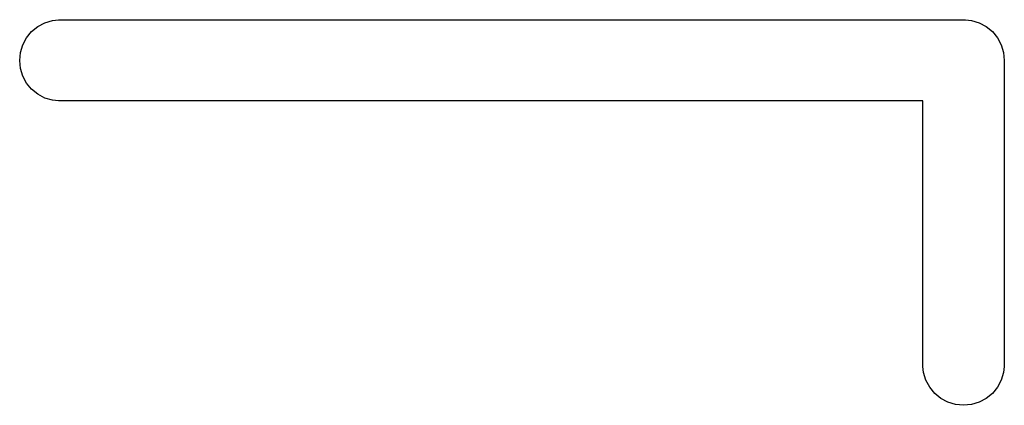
# Model space of a CAD drawing. Extents: x 0.77 to 5.19, y -2.29 to -0.61.
# Tile 4 of 41: x 1.1649 to 1.2605, y -2.0351 to -1.9976. Entities that reach past the tile are written whole.
import ezdxf

# ---------------------------------------------------------------- set-up
doc = ezdxf.new("R2010")
doc.units = 0
doc.header["$MEASUREMENT"] = 0
doc.layers.add('BLACK', color=7, linetype='CONTINUOUS')

msp = doc.modelspace()

# ---------------------------------------------------------------- linework, layer by layer
at = {"layer": 'BLACK', "linetype": 'CONTINUOUS'}
for p, q in [((1.1667, -1.99829), (1.16738, -1.99792)), ((1.16738, -1.99792), (1.16813, -1.99769)), ((1.16813, -1.99769), (1.1687, -1.99764)), ((1.1687, -1.99764), (1.2563, -1.99764)), ((1.2563, -1.99764), (1.2565, -1.99762)), ((1.2565, -1.99762), (1.25669, -1.99764)), ((1.25669, -1.99764), (1.25727, -1.99769)), ((1.25727, -1.99769), (1.25801, -1.99792)), ((1.25801, -1.99792), (1.25869, -1.99829)), ((1.16561, -1.99938), (1.1661, -1.99878)), ((1.1661, -1.99878), (1.1667, -1.99829)), ((1.25869, -1.99829), (1.25929, -1.99878)), ((1.25929, -1.99878), (1.25979, -1.99938)), ((1.16524, -2.00006), (1.16561, -1.99938)), ((1.25979, -1.99938), (1.26015, -2.00006)), ((1.16494, -2.00157), (1.16502, -2.0008)), ((1.16502, -2.0008), (1.16524, -2.00006)), ((1.26015, -2.00006), (1.26038, -2.0008)), ((1.26038, -2.0008), (1.26045, -2.00157)), ((1.16502, -2.00235), (1.16494, -2.00157)), ((1.26045, -2.00157), (1.26043, -2.00177)), ((1.26043, -2.00177), (1.26043, -2.0313)), ((1.16524, -2.00309), (1.16502, -2.00235)), ((1.16561, -2.00377), (1.16524, -2.00309)), ((1.1661, -2.00437), (1.16561, -2.00377)), ((1.1667, -2.00486), (1.1661, -2.00437)), ((1.16738, -2.00523), (1.1667, -2.00486)), ((1.16813, -2.00545), (1.16738, -2.00523)), ((1.1687, -2.00551), (1.16813, -2.00545)), ((1.25256, -2.00551), (1.1687, -2.00551)), ((1.25256, -2.0313), (1.25256, -2.00551)), ((1.25262, -2.03187), (1.25256, -2.0313)), ((1.26043, -2.0313), (1.26038, -2.03187)), ((1.25284, -2.03262), (1.25262, -2.03187)), ((1.26038, -2.03187), (1.26015, -2.03262)), ((1.25321, -2.0333), (1.25284, -2.03262)), ((1.2537, -2.0339), (1.25321, -2.0333)), ((1.25979, -2.0333), (1.25929, -2.0339)), ((1.26015, -2.03262), (1.25979, -2.0333)), ((1.2543, -2.03439), (1.2537, -2.0339)), ((1.25929, -2.0339), (1.25869, -2.03439)), ((1.25498, -2.03476), (1.2543, -2.03439)), ((1.25572, -2.03498), (1.25498, -2.03476)), ((1.2565, -2.03506), (1.25572, -2.03498)), ((1.25727, -2.03498), (1.2565, -2.03506)), ((1.25801, -2.03476), (1.25727, -2.03498)), ((1.25869, -2.03439), (1.25801, -2.03476))]:
    msp.add_line(p, q, dxfattribs=at)

doc.saveas('drawing.dxf')
